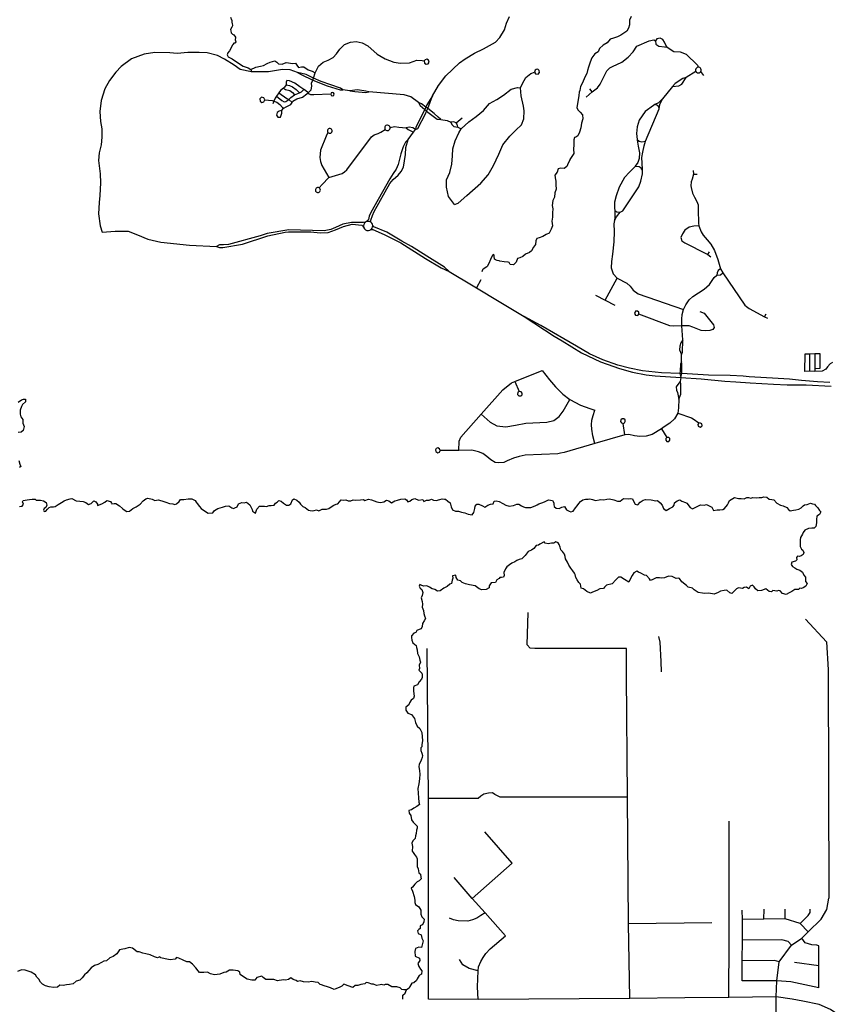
# Model space of a CAD drawing. Header units: millimetres. Extents: x 35 to 72953, y -43 to 70184.
# Tile 133 of 204: x 20194 to 23439, y 54809 to 58754. Entities that reach past the tile are written whole.
import ezdxf

# ---------------------------------------------------------------- set-up
doc = ezdxf.new("R2010")
doc.units = ezdxf.units.MM
doc.layers.add('roads_2', color=2, linetype='Continuous')
doc.layers.add('roads_3', color=3, linetype='Continuous')

msp = doc.modelspace()

# ---------------------------------------------------------------- linework, layer by layer
at = {"layer": 'roads_2'}
for points in [[(21579.52, 57942.39), (21572.06, 57940.65), (21523.33, 57941.05), (21489.19, 57934.76), (21459.3, 57920.88), (21441.13, 57912.77), (21413.99, 57908.06), (21272.47, 57912.08), (21186.09, 57897.31), (21157.42, 57888.47), (21030.8, 57853.34), (21011.16, 57851.15), (20994.42, 57851.25), (20983.32, 57844.97)], [(20983.32, 57844.97), (20994.23, 57840.89), (21008.61, 57840.73), (21087.28, 57855.06), (21188.62, 57887.33), (21258.55, 57902.45), (21270.67, 57903.77), (21360.23, 57903.46), (21397.72, 57899.76), (21430.54, 57901.75), (21459.19, 57911.35), (21491.25, 57924.81), (21526.5, 57934.12), (21564.61, 57930.57), (21568.19, 57927.65), (21572.59, 57922.05)], [(21571.8, 57927.7), (21572.59, 57922.05), (21575.36, 57916.53), (21579.79, 57912.23), (21585.39, 57909.62), (21591.55, 57908.99), (21597.58, 57910.42), (21602.79, 57913.74), (21606.39, 57918.17), (21608.45, 57923.48), (21608.8, 57929.16), (21607.59, 57934.17), (21605.04, 57938.67), (21601.34, 57942.27), (21596.04, 57944.97), (21590.16, 57945.86), (21584.29, 57944.86), (21579.52, 57942.39), (21575.43, 57938.39), (21572.77, 57933.33), (21571.8, 57927.7)], [(21602.79, 57913.74), (21609.06, 57913.03), (21654.76, 57893.59), (21721.51, 57859.46), (21819.91, 57796.75), (21883.74, 57759.23), (21915.95, 57744.96)], [(21915.95, 57744.96), (21896.65, 57761.84), (21826.44, 57806.8), (21785.58, 57831.34), (21764.26, 57844.66), (21726.13, 57867.09), (21664.89, 57902.17), (21613.3, 57923.65), (21608.8, 57929.16)], [(21915.95, 57744.96), (22011.75, 57687.03), (22024.87, 57679.18), (22115.63, 57624.86), (22216.2, 57565.07)], [(23441.62, 57300.4), (23391.44, 57302.93), (23327.23, 57308.62), (23279.82, 57314.14), (23233.8, 57316.67), (23117.61, 57323.48), (23093.42, 57324.94), (23042.19, 57328.19), (22954.96, 57329.7), (22847.82, 57336.15), (22840.43, 57336.44), (22765.83, 57339.44), (22690.27, 57347.35), (22638.76, 57357.29), (22591.71, 57369.96), (22531.29, 57391.08), (22477.25, 57415.41), (22426.25, 57445.45), (22282.16, 57528.72), (22216.2, 57565.07)], [(22216.2, 57565.07), (22336.29, 57485.48), (22367.64, 57466.58), (22446.38, 57419.37), (22496.73, 57394.43), (22522.31, 57382.72), (22548.18, 57373.07), (22598.12, 57356.42), (22649.69, 57342.04), (22704.33, 57331.03), (22740.59, 57327.21), (22843.29, 57319.84), (22926.05, 57315.18), (23020.88, 57305.29), (23064.16, 57302.98), (23122.08, 57299.39), (23215.2, 57294.05), (23270.2, 57290.8), (23314.39, 57290.33), (23346.59, 57290.53), (23446.53, 57285.36)]]:
    msp.add_lwpolyline(points, dxfattribs=at)
at = {"layer": 'roads_3'}
for points in [[(21038.29, 58764.2), (21043.16, 58753), (21044.57, 58751.67), (21044.28, 58742.8), (21045.59, 58740.36), (21047.08, 58729.6), (21046.89, 58728.61), (21043.6, 58724.51), (21038.89, 58714.31), (21040.77, 58709.32), (21041.89, 58701.79), (21047.52, 58695.79), (21052.78, 58693.57), (21058.31, 58683.48), (21058.5, 58681.37), (21058.21, 58673.95), (21057.74, 58673.5), (21060.55, 58665.19), (21058.39, 58661.09), (21056.6, 58660.09), (21051.9, 58659.21), (21049.36, 58655.66), (21048.7, 58653.11), (21048.7, 58652.67), (21045.6, 58651.34), (21045.22, 58649.35), (21044.37, 58648.13), (21041.55, 58641.26), (21035.24, 58628.63), (21028.18, 58621.54), (21025.26, 58613.34), (21029.66, 58605.65), (21045.03, 58597.47), (21067.21, 58582.5), (21089.73, 58567.52), (21109.87, 58561.04), (21120.8, 58554.23), (21123.05, 58545.28)], [(21848.43, 58448.93), (21872.65, 58490.43), (21901.96, 58528.79), (21956.79, 58581.2), (21978.91, 58596.61), (22016.73, 58619.89), (22052.44, 58636.98), (22100.57, 58663.99), (22118.66, 58682.54), (22136.88, 58713.43), (22145.7, 58739.59), (22156.65, 58766.32)], [(22644.35, 58767.05), (22637.85, 58752.09), (22637.84, 58733.8), (22633.88, 58719.62), (22627.29, 58707.43), (22615.35, 58699.57), (22602.94, 58692.15), (22589.41, 58685.18), (22574.18, 58679.76), (22560.08, 58675.23), (22548.32, 58661.27), (22532.53, 58651.31), (22518.23, 58638.24), (22512.11, 58625.05), (22498.95, 58617.31), (22487.66, 58601.46), (22480.79, 58584.29), (22474.29, 58564.12), (22470.42, 58550.71), (22466.47, 58538.19), (22459.6, 58524.11), (22449.52, 58500.62), (22442.27, 58486.66), (22438.78, 58470.59), (22436.71, 58463.94), (22434.82, 58449.53), (22430.76, 58424.37), (22430.28, 58418.72), (22427.16, 58401.1), (22432.79, 58390.78), (22439.74, 58383.68), (22449.6, 58372.03), (22451.37, 58357.29), (22445.25, 58338.89), (22442.88, 58320.27), (22437.32, 58302.54), (22431.39, 58288.03), (22422.55, 58282.93), (22417.57, 58281.83), (22414.56, 58272.3), (22415.1, 58253.01), (22413.02, 58234.94), (22414.42, 58217.65), (22407.55, 58206.35), (22399.27, 58194.16), (22399.17, 58191.39), (22392.49, 58179.2), (22387.4, 58165.35), (22376.68, 58158.04), (22361.37, 58158.61), (22352.81, 58156.51), (22347.91, 58143.55), (22338.51, 58130.59), (22340.1, 58121.83), (22340.38, 58120.83), (22343.18, 58107.19), (22342.42, 58091.78), (22343.91, 58074.71), (22339.48, 58059.64), (22337.87, 58043.35), (22331.18, 58028.94), (22327.5, 58009.88), (22330.21, 57996.24), (22329.82, 57979.95), (22329.81, 57962.1), (22327.07, 57946.25), (22329.4, 57928.4), (22324.22, 57914.88), (22322.53, 57912.33), (22316.69, 57898.48), (22304.28, 57893.06), (22290.84, 57885.2), (22275.42, 57880.23), (22267.24, 57877.35), (22263.1, 57867.71), (22261.68, 57853.3), (22252.83, 57841.78), (22245.12, 57827.71), (22236.93, 57821.73), (22221.89, 57813.76), (22210.61, 57804.8), (22197.92, 57800.26), (22189.55, 57796.94), (22183.71, 57781.87), (22173.18, 57772.24), (22160.4, 57773.03), (22156.46, 57781.01), (22151.76, 57782.68), (22136.25, 57783.58), (22118.68, 57786.81), (22116.15, 57787.48), (22107.6, 57789.26), (22101.02, 57791.59), (22097.26, 57794.37), (22095.02, 57807), (22095.78, 57810.66), (22092.39, 57813.66), (22090.42, 57812.33), (22088.44, 57808.89), (22083.74, 57800.03), (22080.63, 57793.05), (22073.94, 57777.54), (22067.35, 57764.79), (22066.13, 57763.8), (22051.18, 57754.94), (22048.27, 57751.95), (22046.4, 57743.33)], [(21391.61, 58567.81), (21410.4, 58583.2), (21430.22, 58591.69), (21450.04, 58602.2), (21463.37, 58616.46), (21476.71, 58636.16), (21495.85, 58654.84), (21519.77, 58664.33), (21542.65, 58667.04), (21566.9, 58661.23), (21589.08, 58649.66), (21627.3, 58616.31), (21658.7, 58597.25), (21693.87, 58583.96), (21720.84, 58579.52), (21756.7, 58581.53), (21785.74, 58591.35), (21807.25, 58590.31), (21815.68, 58588.39)], [(22464.52, 58443.35), (22488.9, 58464.77), (22509.75, 58480.22), (22520.71, 58496.03), (22547.94, 58548.36), (22559.6, 58561), (22569.49, 58566.96), (22607.29, 58583.8), (22632.73, 58603.12), (22652.16, 58625.24), (22667.37, 58647.36), (22716.46, 58669.81), (22735.54, 58672.6), (22742.6, 58669.43)], [(22788.48, 58643.75), (22783.18, 58651.13), (22778.25, 58664.14), (22771.91, 58674.69), (22761.67, 58679.26), (22747.9, 58676.81), (22742.6, 58669.43)], [(22742.6, 58669.43), (22743.65, 58656.09), (22755.29, 58647.64), (22778.59, 58645.51), (22788.48, 58643.75)], [(21247.86, 58554.95), (21191.74, 58545.38), (21123.05, 58545.28), (21077.77, 58554.15), (21053.88, 58570.99), (21014.48, 58596.22), (20986.79, 58610.48), (20945.75, 58621.09), (20913.63, 58622.09), (20867.74, 58622.61), (20825.72, 58618.33), (20796.26, 58620.76), (20735.89, 58622.75), (20693.14, 58615.57), (20641.44, 58596.41), (20600.84, 58566.16), (20579.08, 58543.35), (20554.42, 58509.98), (20534.82, 58476.59), (20520.77, 58430.7), (20515.4, 58385.76), (20517.78, 58346.58), (20522.82, 58316.3), (20523.03, 58283.12), (20520.34, 58252.36), (20516.21, 58236.27), (20512.58, 58220.89), (20510.37, 58189.41), (20516.35, 58136.76), (20518.25, 58099.99), (20515.29, 58048.8), (20512.37, 58021.88), (20509.42, 57975.73), (20516.61, 57927.66), (20524.8, 57902.17), (20576.49, 57906.92), (20629.13, 57905.91), (20666.32, 57892.41), (20706.87, 57874.58), (20759.02, 57862.51), (20874.45, 57849.9), (20983.32, 57844.97)], [(22788.48, 58643.75), (22815.3, 58625.8), (22841.07, 58625.08), (22865.78, 58615.57), (22910.24, 58572.31), (22912.86, 58563.54)], [(21120.8, 58554.23), (21140.24, 58563.1), (21158.78, 58568.03), (21170.99, 58569.82), (21185.92, 58578.35), (21197.23, 58583.3), (21216.68, 58588.68), (21224.81, 58583.27), (21231.59, 58576.51), (21245.6, 58576.05), (21261.43, 58582.33), (21288.55, 58578.25), (21299.86, 58579.6), (21304.37, 58571.05), (21311.15, 58562.48), (21323.81, 58565.62), (21332.39, 58565.17), (21350.47, 58553), (21365.84, 58548.03), (21377.77, 58541.36)], [(21815.68, 58588.39), (21816.75, 58579.87), (21822.71, 58575.48), (21831.54, 58577.2), (21835.5, 58584.2), (21833.12, 58591.83), (21825.65, 58595.39), (21819.6, 58593.61), (21815.68, 58588.39)], [(21307.35, 58542.83), (21277.7, 58552.36), (21247.86, 58554.95)], [(21368.48, 58512.04), (21371.6, 58520.02), (21377.77, 58541.36), (21391.61, 58567.81)], [(22257.56, 58543.11), (22261.82, 58536.56), (22271.72, 58535.5), (22277.85, 58542.83), (22276.42, 58550.62), (22270.41, 58554.97), (22263.79, 58554.53), (22259.6, 58551.39), (22257.56, 58543.11)], [(22904.44, 58546.24), (22865.36, 58521.89)], [(22924.61, 58556.94), (22922.63, 58559.92), (22919.82, 58562.14), (22916.45, 58563.4), (22912.86, 58563.54), (22909.2, 58562.48), (22906.08, 58560.29), (22903.87, 58557.2), (22902.81, 58553.55), (22903, 58549.76), (22904.44, 58546.24), (22907.04, 58543.32), (22910.49, 58541.43), (22914.38, 58540.83), (22918.24, 58541.57), (22921.61, 58543.56), (22924.13, 58546.58), (22925.4, 58549.91), (22925.56, 58553.49), (22924.61, 58556.94)], [(22936.69, 58530.82), (22924.13, 58546.58)], [(21339.35, 58470.15), (21332.39, 58474.54), (21316.91, 58484.35), (21296.14, 58499.75), (21275.39, 58509.14), (21264.77, 58509.64), (21262.1, 58503.63), (21261.85, 58492.81), (21255.81, 58484.17), (21250.75, 58479.91), (21239.86, 58470.72), (21232.6, 58460.87), (21223.16, 58447.19), (21217.6, 58439.02)], [(21244.58, 58389.63), (21250.4, 58397.78), (21264.4, 58405.93), (21280.81, 58413.73), (21286.31, 58422.47), (21289.36, 58427.31), (21304.39, 58436.47), (21327.96, 58443.59), (21344.37, 58456.15), (21349.5, 58460.56), (21361.8, 58473.46), (21364.89, 58487.41), (21363.88, 58498.96), (21368.48, 58512.04)], [(21489.1, 58473.3), (21479.54, 58479.97), (21402.28, 58505.88), (21371.6, 58520.02), (21341.94, 58533.7), (21307.35, 58542.83)], [(21307.35, 58542.83), (21322.14, 58533.72), (21368.48, 58512.04), (21426.42, 58489.15), (21478.81, 58472.52), (21489.1, 58473.3)], [(21936.4, 58013.05), (21950.74, 58018.48), (21985.95, 58049.03), (22042.69, 58098.28), (22071.75, 58132.92), (22093.64, 58169.61), (22114.52, 58215.47), (22130.26, 58252.17), (22158.64, 58287.5), (22182.91, 58311.26), (22205.13, 58332.66), (22214.37, 58357.13), (22216.45, 58388.05), (22213.39, 58407.43), (22204.55, 58448.22), (22201.15, 58480.52), (22209.71, 58498.52), (22223.05, 58521.97), (22242.53, 58538.27), (22257.56, 58543.11)], [(22865.36, 58521.89), (22852.37, 58518.84), (22821.61, 58498.47), (22810.67, 58485.57)], [(22810.67, 58485.57), (22835.95, 58488.6), (22848.25, 58496.08), (22865.36, 58521.89)], [(21223.16, 58447.19), (21245.13, 58429.62), (21254.54, 58425.05), (21261.06, 58425.52), (21272.42, 58434.41), (21280.15, 58441.85), (21294.9, 58453.36), (21314.95, 58460.56), (21323.64, 58464.88), (21332.39, 58474.54)], [(21250.75, 58479.91), (21259.42, 58474.55), (21276.07, 58470.21), (21286.94, 58461.55), (21294.9, 58453.36)], [(21261.85, 58492.81), (21275.13, 58490.4), (21287.68, 58484.62), (21301.44, 58474.03), (21314.95, 58460.56)], [(21373.38, 58453.06), (21360.58, 58453.07), (21352.86, 58456.2), (21349.5, 58460.56), (21339.35, 58470.15)], [(21517.65, 58469.46), (21489.1, 58473.3)], [(21593.99, 58464.29), (21581.44, 58468.1), (21548.12, 58472.94), (21517.65, 58469.46)], [(21517.65, 58469.46), (21537.49, 58465.49), (21580.71, 58461.62), (21593.99, 58464.29)], [(21936.4, 58013.05), (21913.21, 58046.04), (21904.01, 58082.76), (21904.73, 58111.65), (21918.42, 58141.89), (21925.95, 58174.52), (21928.03, 58207.82), (21930.11, 58237.05), (21939.02, 58267.97), (21954.42, 58299.92), (21962.97, 58316.23), (21994.75, 58344.74), (22023.12, 58366.48), (22052.52, 58390.24), (22076.79, 58418.09), (22105.83, 58433.7), (22133.17, 58451.35), (22164.27, 58475.45), (22189.2, 58481.55), (22201.15, 58480.52)], [(22488.9, 58464.77), (22479.73, 58476.38)], [(22810.67, 58485.57), (22770.34, 58436.99)], [(21176.74, 58432.22), (21172.87, 58440.97), (21163.54, 58442.95), (21156.33, 58436.33), (21157.16, 58427.57), (21165.05, 58422.44), (21172.61, 58424.52), (21176.74, 58432.22)], [(21176.74, 58432.22), (21205.69, 58429.77)], [(21205.69, 58429.77), (21212.17, 58428.07), (21224.47, 58423.29), (21236.75, 58414.11), (21247.33, 58402.2), (21250.4, 58397.78)], [(21217.6, 58439.02), (21212.17, 58428.07), (21209.13, 58416.92)], [(21232.6, 58460.87), (21264.7, 58438.02), (21272.42, 58434.41)], [(21272.42, 58434.41), (21286.31, 58422.47)], [(21440.76, 58455.64), (21373.38, 58453.06)], [(21440.76, 58455.64), (21442.99, 58450.41), (21448.77, 58448.64), (21453.51, 58451.64), (21454.5, 58457.11), (21451.32, 58461.43), (21446.05, 58462.22), (21443, 58460.59), (21440.76, 58455.64)], [(21791.96, 58422.42), (21761.13, 58445.34), (21734.92, 58453.39), (21593.99, 58464.29)], [(21848.43, 58448.93), (21825.66, 58412.87), (21821.83, 58403.07), (21817.57, 58394.69), (21781.69, 58323.86), (21779.73, 58313.44)], [(21779.73, 58313.44), (21789.17, 58318.06), (21819.82, 58376.69), (21824.9, 58387.8), (21829.47, 58397.75), (21848.43, 58448.93)], [(22770.34, 58436.99), (22754.27, 58421.03), (22740.11, 58413.64), (22734.11, 58410.51), (22700.62, 58386.4), (22677.37, 58350.74), (22668.47, 58324.91), (22666.74, 58298.06), (22668.54, 58273.51), (22668.76, 58270.52), (22673.53, 58247.06), (22678.63, 58220.55), (22676.22, 58197.77), (22671.42, 58181.46), (22661.51, 58166.86), (22659.15, 58164.52), (22637.92, 58143.42), (22618.43, 58121), (22597.23, 58082.96), (22584.9, 58047.95), (22578.04, 58022.8), (22577.69, 57999.01), (22579.39, 57989.49), (22579.36, 57960.93), (22578.33, 57949.72)], [(22578.33, 57949.72), (22586.2, 57963.31), (22600.55, 57982.33), (22611.49, 57988.44), (22675.44, 58084.24), (22683.65, 58106.34), (22690.51, 58135.9), (22690.27, 58150.43), (22690.19, 58155.27), (22688.18, 58201.84), (22691.27, 58222.58), (22696.41, 58248.06), (22702.57, 58267.1), (22756.64, 58396.22), (22758.63, 58404.71), (22759.05, 58414.56), (22770.34, 58436.99)], [(21244.58, 58389.63), (21233.99, 58387.26), (21226.47, 58381.83), (21223.39, 58370.95), (21228.17, 58362.8), (21239.09, 58363.46), (21241.83, 58370.93), (21244.91, 58379.43), (21244.58, 58389.63)], [(21881.71, 58353.35), (21871.48, 58363.89), (21855.11, 58378.18), (21829.47, 58397.75), (21821.83, 58403.07), (21804.6, 58416.98), (21791.96, 58422.42)], [(21791.96, 58422.42), (21799.12, 58409.5), (21817.57, 58394.69), (21824.9, 58387.8), (21866.69, 58355.4), (21881.71, 58353.35)], [(22756.64, 58396.22), (22756.09, 58405.22), (22751.5, 58410.44), (22740.11, 58413.64)], [(21881.71, 58353.35), (21907.33, 58349.92), (21921.55, 58343.73)], [(21943.95, 58340), (21967.79, 58361.08)], [(21394.43, 58079.72), (21406.12, 58093.78), (21433.14, 58121.62), (21486.09, 58138.23), (21495.66, 58144), (21504.88, 58152.15), (21603.71, 58283.93), (21614.64, 58292.08), (21630.71, 58298.52), (21641.98, 58303.27), (21659.02, 58313.96)], [(21434.54, 58317.75), (21431.56, 58316.43), (21429.19, 58314.22), (21427.68, 58311.35), (21427.22, 58308.14), (21427.84, 58304.96), (21429.48, 58302.17), (21431.86, 58300.14), (21434.75, 58298.96), (21437.88, 58298.77), (21440.91, 58299.57), (21443.51, 58301.29), (21445.44, 58303.75), (21446.48, 58306.68), (21446.52, 58309.8), (21445.56, 58312.77), (21443.62, 58315.37), (21440.93, 58317.18), (21437.78, 58318), (21434.54, 58317.75)], [(21668.48, 58309.6), (21671.98, 58310.44), (21675.01, 58312.4), (21677.23, 58315.24), (21678.38, 58318.64), (21678.35, 58322.23), (21677.16, 58325.52), (21674.98, 58328.26), (21672.03, 58330.16), (21668.63, 58331.02), (21665.12, 58330.74), (21661.9, 58329.36), (21659.28, 58327.02), (21657.57, 58323.97), (21656.93, 58320.53), (21657.42, 58317.07), (21659.02, 58313.96), (21661.61, 58311.46), (21664.89, 58309.95), (21668.48, 58309.6)], [(21678.35, 58322.23), (21696.31, 58325.99), (21713.38, 58322.92), (21743.09, 58320.17)], [(21779.73, 58313.44), (21769.38, 58320.83), (21754.71, 58323.9), (21743.09, 58320.17)], [(21743.09, 58320.17), (21750.94, 58313.7), (21772.88, 58303.75)], [(21750.43, 58273.71), (21772.88, 58303.75), (21779.73, 58313.44)], [(21921.55, 58343.73), (21925.74, 58333.35), (21934.14, 58326.54), (21941.92, 58324.48), (21950.31, 58323.42), (21947.92, 58334.61), (21943.95, 58340), (21936.64, 58343.25), (21931.22, 58344.15), (21921.55, 58343.73)], [(21950.31, 58323.42), (21962.97, 58316.23)], [(21429.48, 58302.17), (21421.68, 58287.84), (21399.08, 58230.76), (21398.04, 58216.83), (21396.32, 58201.53), (21399.73, 58186.23), (21405.17, 58170.26), (21433.14, 58121.62)], [(21750.43, 58273.71), (21739.96, 58263.73), (21730.39, 58243.86), (21721.82, 58217.01), (21710.85, 58173.51), (21702.64, 58154.67), (21691.35, 58137.34), (21676.99, 58116.45), (21601.22, 57981.91), (21595.05, 57966.63), (21592.14, 57952.69), (21584.29, 57944.86)], [(21601.34, 57942.27), (21601.13, 57950.37), (21607.52, 57968.83), (21615.16, 57984.91), (21677.67, 58098.14), (21690.22, 58113.25), (21710.47, 58131.04), (21722.27, 58145.98), (21732.38, 58163.5), (21740.87, 58213.65), (21741.85, 58241.22), (21750.43, 58273.71)], [(22668.54, 58273.51), (22676.76, 58266.52), (22687.38, 58263.87), (22702.57, 58267.1)], [(22690.27, 58150.43), (22685.36, 58158.36), (22677.15, 58163.89), (22664.11, 58165.11), (22659.15, 58164.52)], [(22893.43, 58150.16), (22894.92, 58134.75), (22889.11, 58115.52), (22885.4, 58104.27), (22884.33, 58088.11), (22885.02, 58081.61), (22890.31, 58059.11), (22898.59, 58043.11), (22908.46, 58026.05), (22912.85, 58011.87), (22913.59, 57992.24), (22914.79, 57939.05), (22916.53, 57927.62), (22925.25, 57904.26), (22933.23, 57890.09), (22949.2, 57872.18), (22964.16, 57854.78), (22979.12, 57828.42), (22991.83, 57793.12), (23003.31, 57756.28), (23012.87, 57739.17), (23100.81, 57610.13), (23106.8, 57604.16), (23117.52, 57596.21), (23179.47, 57563.95), (23190.67, 57558.12)], [(22894.92, 58134.75), (22909.21, 58135.13)], [(21396.77, 58065.19), (21398.4, 58068.07), (21398.98, 58071.32), (21398.45, 58074.59), (21396.88, 58077.49), (21394.43, 58079.72), (21391.46, 58081), (21388.23, 58081.27), (21385.09, 58080.5), (21382.36, 58078.76), (21380.35, 58076.24), (21379.24, 58073.21), (21379.18, 58069.99), (21380.15, 58066.92), (21382.06, 58064.33), (21384.71, 58062.47), (21387.91, 58061.56), (21391.21, 58061.73), (21394.29, 58063), (21396.77, 58065.19)], [(22579.39, 57989.49), (22587.4, 57984.42), (22600.55, 57982.33)], [(22578.33, 57949.72), (22575.92, 57935.45), (22576.24, 57905.53), (22575.86, 57863.72), (22570.36, 57814.79), (22565.89, 57784.87), (22565.19, 57759.38), (22573.03, 57735.91), (22589.32, 57718.06), (22626.96, 57698.82), (22640.95, 57686.57), (22652.21, 57669.57), (22673.04, 57655.95), (22854.01, 57592.33)], [(22916.53, 57927.62), (22896.55, 57926.9), (22877.57, 57921.95), (22859.33, 57910.02), (22850.09, 57895.62), (22843.58, 57881.71), (22848.07, 57868.04), (22859.29, 57860.33), (22947.41, 57816.27), (22951.5, 57813.43), (22964.62, 57804.33)], [(22951.5, 57813.43), (22959.15, 57824.21)], [(23003.31, 57756.28), (22994.06, 57749.05), (22988.93, 57739.35), (22988.75, 57730.81)], [(22540.91, 57629.46), (22589.32, 57718.06)], [(22851.6, 57470.67), (22848.51, 57527.23), (22848.2, 57554.19), (22849.7, 57573.25), (22854.01, 57592.33), (22863.61, 57611.22), (22876.68, 57630.78), (22891.72, 57644.9), (22937.67, 57673.96), (22958.49, 57692.36), (22977.02, 57721.28), (22988.75, 57730.81)], [(22988.75, 57730.81), (23002.3, 57730.96), (23012.87, 57739.17)], [(22042.04, 57712.07), (22024.87, 57679.18)], [(22501.38, 57649.75), (22540.91, 57629.46), (22579.65, 57609.57)], [(22676.09, 57573.96), (22675.93, 57581.68), (22670.39, 57586.55), (22662.12, 57585.41), (22658.01, 57576.87), (22662.19, 57569.83), (22671.55, 57569.21), (22676.09, 57573.96)], [(22920.68, 57584.74), (22937.73, 57578.22), (22975.31, 57531.68), (22977.17, 57520.99), (22972.02, 57513.09), (22960.33, 57508.22), (22943.98, 57507.3), (22925.76, 57508.25), (22892.6, 57521.52), (22876.72, 57527.12), (22848.51, 57527.23), (22816.44, 57525.77), (22800.33, 57527.65), (22676.09, 57573.96)], [(23179.47, 57563.95), (23186.18, 57575.77)], [(22851.6, 57470.67), (22843.5, 57459.17), (22839.85, 57445.36), (22838.52, 57430.9), (22847.1, 57412.8)], [(22847.1, 57412.8), (22849.92, 57420.37), (22851.6, 57470.67)], [(22846.75, 57382.56), (22847.1, 57412.8)], [(23451.65, 57380.48), (23441.83, 57374.58), (23431.24, 57362.77), (23424.52, 57353.52), (23410.32, 57345.83), (23381.4, 57344.56), (23361.26, 57345.09), (23340.87, 57344.85), (23341.69, 57415.25), (23360.79, 57415.61), (23381.2, 57415.99), (23381.37, 57355.6), (23381.4, 57344.56)], [(23361.26, 57345.09), (23360.79, 57415.61)], [(23381.2, 57415.99), (23400.81, 57415.98), (23401.55, 57356.11), (23381.37, 57355.6)], [(22846.75, 57382.56), (22842.77, 57373.02), (22840.93, 57346.39), (22840.43, 57336.44), (22843.29, 57319.84)], [(22843.29, 57319.84), (22847.82, 57336.15), (22848.05, 57373.51), (22846.75, 57382.56)], [(21953.66, 57028.25), (21954.74, 57065.82), (21962.24, 57081.22), (22043.46, 57173.06), (22130.58, 57271.28), (22164.76, 57298.88), (22178.11, 57304.71), (22288.66, 57348.71)], [(22288.66, 57348.71), (22317.46, 57310.96), (22340.92, 57282.25), (22370.27, 57253.54), (22399.07, 57232.25), (22441.23, 57209.9), (22478.59, 57196.06), (22498.99, 57189.31)], [(22178.11, 57304.71), (22195.6, 57264.31)], [(22841.03, 57303.73), (22832.26, 57292.11), (22824.95, 57282.3), (22826.76, 57269.95), (22830.77, 57260.49), (22833.32, 57247.06), (22835.5, 57233.24)], [(22835.5, 57233.24), (22844.05, 57252.98), (22843.69, 57272.13), (22843.7, 57295.43), (22841.03, 57303.73)], [(22843.29, 57319.84), (22841.03, 57303.73)], [(22195.6, 57264.31), (22190.95, 57261.02), (22189.22, 57252.68), (22194.9, 57246.14), (22204.01, 57246.98), (22207.46, 57250.89), (22207.94, 57258.09), (22204.22, 57263.07), (22195.6, 57264.31)], [(20187.83, 57221.92), (20200.62, 57230.33), (20209.63, 57233.81), (20217.06, 57233.51), (20216.97, 57222.56), (20205.39, 57211.71), (20200.87, 57203.84), (20196.06, 57189.1), (20195.48, 57173.14), (20197.82, 57162.05), (20206.74, 57151.62), (20206.91, 57136.77), (20211.5, 57123.68), (20207.35, 57108.5), (20199.92, 57100.64), (20188.36, 57100.1)], [(22835.5, 57233.24), (22834, 57198.36), (22831.43, 57176.92), (22818.64, 57154.4), (22799.63, 57136.98), (22776.99, 57122.82), (22766.02, 57115.2), (22729.13, 57091.24), (22704.29, 57084.72), (22679.83, 57084.39), (22657.56, 57086.58), (22635.65, 57092.05), (22619.22, 57090.98), (22499.43, 57056.19), (22375.62, 57019.95), (22362.11, 57016.69), (22351.52, 57014.9), (22219.82, 57008.55), (22195.66, 57003.3), (22173, 56997.69), (22148.08, 56986.06), (22134.11, 56979.31), (22114.1, 56977.83), (22100.12, 56980.1), (22082.77, 56989.88), (22066.93, 57003.79), (22050.7, 57015.46), (22033.35, 57022.99), (22006.55, 57028.64), (21953.66, 57028.25), (21879.51, 57027.68)], [(22043.46, 57173.06), (22079.2, 57141.68), (22105.89, 57126.78), (22142.72, 57121.97), (22181.16, 57129.91), (22222.81, 57137.31), (22306.64, 57140.95), (22334.41, 57147.83), (22356.31, 57163.75), (22371.81, 57185.52), (22399.07, 57232.25)], [(22499.43, 57056.19), (22490.97, 57086.56), (22486.66, 57112.87), (22485.16, 57129.97), (22487.07, 57149.32), (22492.55, 57167.53), (22498.99, 57189.31)], [(22831.43, 57176.92), (22887.2, 57158.89), (22897.61, 57151.97), (22912.28, 57141.87), (22915.48, 57138.15)], [(22613.38, 57136.27), (22618.52, 57138.8), (22621.34, 57144.36), (22620.19, 57150.16), (22614.83, 57154.51), (22608.26, 57154.19), (22603.92, 57150.45), (22602.62, 57144.24), (22605.71, 57138.53), (22613.38, 57136.27)], [(22619.22, 57090.98), (22613.38, 57136.27)], [(22915.48, 57138.15), (22912.27, 57132.57), (22912.8, 57125.13), (22920.81, 57121.67), (22927.75, 57124.59), (22929.62, 57128.57), (22928.29, 57134.41), (22922.95, 57137.87), (22915.48, 57138.15)], [(22766.02, 57115.2), (22787.81, 57079.83)], [(22787.81, 57079.83), (22783.51, 57075.59), (22783.11, 57068.76), (22788.22, 57063.37), (22796.18, 57063.91), (22800.38, 57069.36), (22799.67, 57075.85), (22795.46, 57079.85), (22787.81, 57079.83)], [(21879.51, 57027.68), (21876.95, 57035.02), (21870.3, 57038.07), (21863.76, 57035.87), (21860.58, 57030.92), (21861.61, 57023.6), (21869.48, 57018.89), (21876.27, 57021.28), (21879.51, 57027.68)], [(20190.87, 56987.47), (20194.89, 56972.39), (20198.08, 56964.3), (20192.72, 56959.65)], [(20192.64, 56804.01), (20204.01, 56804.66), (20209.29, 56812.31), (20205.82, 56821.62), (20207.42, 56827.72), (20223.88, 56830.45), (20232.8, 56831.95), (20243.44, 56833.11), (20256.49, 56832.66), (20260.34, 56828.31), (20276.83, 56829.22), (20288.72, 56825.63), (20299.8, 56818.75), (20302.33, 56809.21), (20298.56, 56799.35), (20291.41, 56795.15), (20288.77, 56788.39), (20291.97, 56783.66), (20299.3, 56785.33), (20305.12, 56792.41), (20312.09, 56799.67), (20319.14, 56802.66), (20329.95, 56801.76), (20335.78, 56803.64), (20347.91, 56812.05), (20361.74, 56819.68), (20372.46, 56825.88), (20381.39, 56830.41), (20396.06, 56834.39), (20403.48, 56835.49), (20420.39, 56825.94), (20434.39, 56824.48), (20447.74, 56822.81), (20458.35, 56818.91), (20469.34, 56811.37), (20479.87, 56814.79), (20491.44, 56826.42), (20498.49, 56822.42), (20505.52, 56812.66), (20506.27, 56808), (20522.82, 56814.52), (20534.95, 56820.5), (20542.95, 56827.03), (20557.7, 56823.25), (20561.36, 56817.37), (20563.04, 56814.59), (20572.73, 56815.91), (20578.83, 56815.13), (20594.05, 56805.58), (20605.79, 56794.71), (20612.64, 56790.04), (20623.54, 56782.72), (20633.78, 56784.59), (20647.7, 56795.44), (20660.68, 56801.41), (20676.76, 56812.37), (20688.62, 56825.55), (20699.91, 56834.29), (20707.24, 56837.06), (20725.47, 56832.27), (20735.42, 56827.5), (20749.34, 56830.25), (20763.71, 56825.69), (20779.12, 56820.91), (20794.81, 56814.91), (20807.68, 56813.57), (20815.11, 56811.9), (20822.44, 56813.55), (20833.54, 56823.74), (20838.81, 56831.16), (20852.44, 56831.48), (20869.26, 56833.57), (20883.74, 56833.89), (20896.89, 56826.78), (20901.58, 56821.23), (20905.9, 56815.35), (20914.63, 56803.81), (20920.73, 56795.16), (20935.19, 56786.17), (20948.91, 56776.95), (20968.46, 56777.38), (20974.76, 56786.9), (20987.93, 56794.98), (21006.26, 56801.17), (21018.76, 56805.04), (21032.58, 56806.36), (21043.76, 56798.59), (21050.8, 56796.03), (21056.45, 56798.24), (21065.19, 56802.67), (21071.22, 56813.97), (21084.19, 56819.5), (21093.49, 56817.94), (21102.43, 56820.59), (21116.7, 56809.49), (21126.17, 56791.08), (21126.45, 56784.54), (21138.66, 56777.1), (21144.5, 56792.61), (21155.32, 56804.79), (21168.67, 56804.56), (21175.34, 56804.77), (21182.67, 56803.88), (21193.58, 56807.53), (21201.38, 56807.19), (21213.41, 56808.28), (21219.15, 56816.15), (21226.02, 56821.24), (21232.41, 56827.89), (21241.53, 56824.55), (21250.92, 56816.67), (21263.97, 56809.34), (21272.15, 56809.11), (21280.33, 56814.32), (21287.68, 56829.61), (21292.29, 56834.48), (21304.87, 56828.81), (21314.08, 56821.05), (21319.9, 56812.95), (21328.44, 56803.07), (21338.4, 56799.52), (21350.89, 56788.64), (21357.56, 56786.97), (21367.9, 56786.63), (21374.48, 56786.85), (21384.16, 56789.94), (21393.27, 56786.16), (21406.25, 56792.14), (21414.33, 56792.24), (21423.07, 56792.78), (21433.6, 56795.77), (21442.44, 56802.63), (21452.79, 56808.5), (21462.47, 56812.15), (21468.68, 56814.25), (21475.73, 56821.78), (21482.41, 56829.53), (21490.78, 56829.41), (21501.59, 56830.62), (21510.6, 56826.73), (21521.32, 56826.28), (21529.97, 56830.37), (21539.65, 56828.48), (21560.51, 56829.57), (21571.32, 56831.33), (21577.52, 56827.78), (21592, 56832.64), (21603.37, 56830.19), (21614.64, 56826.19), (21625.54, 56822.63), (21631.65, 56820.97), (21639.54, 56818.85), (21653.46, 56822.16), (21664.27, 56829.03), (21672.91, 56826.25), (21683.9, 56817.48), (21697.07, 56825.78), (21708.35, 56828.54), (21721.04, 56832.19), (21738.24, 56833.95), (21744.25, 56830.5), (21750.17, 56822.74), (21758.16, 56825.06), (21765.68, 56831.93), (21777.41, 56835.19), (21792.52, 56828.17), (21809.19, 56831.33), (21813.23, 56823.57), (21824.04, 56828.55), (21835.1, 56829.08), (21844.4, 56833.37), (21852.23, 56828.33), (21863.49, 56827.07), (21877.84, 56831.59), (21886.81, 56833.83), (21896.88, 56832.58), (21900.55, 56832.25), (21909.94, 56825.25), (21918.67, 56817.82), (21923.36, 56802.52), (21929.27, 56789.54), (21940.45, 56785.32), (21953.04, 56784.09), (21965.26, 56780.86), (21977.66, 56778.3), (21991.28, 56772.31), (22006.88, 56770.19), (22014.13, 56779.93), (22018, 56795.56), (22019.32, 56804.43), (22026.19, 56812.62), (22033.61, 56812.62), (22048.83, 56806.4), (22058.13, 56800.84), (22070.92, 56809.26), (22081.64, 56813.35), (22091.6, 56814.01), (22096.03, 56824.09), (22104.3, 56826.08), (22115.39, 56822.96), (22130.14, 56815.3), (22143.01, 56808.42), (22155.5, 56804.97), (22173.74, 56807.39), (22187.18, 56812.15), (22194.98, 56812.36), (22205.41, 56806.37), (22213.58, 56801.71), (22221.47, 56799.26), (22232.94, 56799.8), (22243, 56799.68), (22260.01, 56806.32), (22268.66, 56809.64), (22274.21, 56814.73), (22286.53, 56818.27), (22298, 56821.81), (22313.42, 56830.11), (22329.49, 56827.65), (22334.27, 56817.78), (22334.55, 56811.8), (22336.14, 56803.82), (22344.69, 56796.94), (22355.96, 56794.71), (22366.78, 56801.13), (22378.24, 56803.56), (22385.47, 56790.14), (22396.93, 56784.81), (22403.32, 56781.7), (22412.34, 56785.35), (22421.1, 56797.98), (22428.53, 56805.84), (22434.64, 56815.81), (22441.79, 56823.46), (22450.45, 56830.32), (22461.26, 56832.75), (22471.88, 56833.19), (22479.21, 56834.07), (22489.54, 56830.84), (22502.23, 56826.84), (22516.33, 56829.6), (22523.28, 56831.15), (22535.31, 56829.93), (22546.94, 56832.35), (22557.99, 56833.91), (22575.54, 56830.33), (22589.54, 56824.44), (22601.1, 56825.32), (22614.69, 56835.75), (22634.35, 56833.47), (22643.9, 56835.35), (22649.6, 56834.03), (22654.95, 56821.84), (22660.77, 56813.07), (22671.1, 56810.18), (22680.79, 56820.71), (22692.36, 56828.57), (22702.04, 56830.89), (22725.54, 56829.87), (22731.93, 56829.09), (22741.7, 56826.31), (22750.53, 56826.86), (22760.58, 56818.2), (22768.94, 56808.11), (22774.76, 56795.91), (22785.37, 56787.36), (22799.1, 56795.56), (22811.32, 56802.31), (22816.5, 56808.07), (22818.95, 56817.93), (22829.48, 56826.46), (22839.82, 56830.33), (22847.62, 56824.12), (22862.37, 56819.45), (22868.1, 56817.23), (22881.43, 56799.81), (22890.92, 56794.48), (22912.64, 56804.44), (22922.79, 56809.53), (22936.89, 56809.19), (22946.48, 56811.95), (22962.17, 56803.74), (22968.56, 56800.85), (22974.65, 56787.1), (22989.41, 56789.42), (23000.31, 56790.18), (23011.88, 56791.95), (23018.74, 56795.05), (23030.87, 56810), (23034.55, 56818.42), (23038.88, 56827.62), (23058.43, 56839.47), (23074.88, 56834.91), (23085.59, 56834.9), (23097.34, 56833.67), (23108.24, 56839.47), (23115.4, 56839.9), (23124.03, 56836.42), (23132.5, 56839.6), (23147.61, 56837.62), (23158.25, 56838.83), (23168.58, 56839.49), (23176.48, 56842.37), (23188.89, 56840.36), (23198.09, 56832.82), (23208.71, 56831.7), (23217.07, 56829.48), (23228.62, 56816.39), (23243.65, 56808.62), (23254.65, 56806.17), (23268.36, 56799.51), (23275.5, 56791.85), (23282.45, 56786.64), (23295.7, 56788.29), (23304.73, 56790.06), (23317.51, 56793.37), (23326.35, 56798.24), (23334.44, 56805.55), (23339.24, 56810.43), (23350.89, 56811.53), (23363.58, 56817.06), (23371.57, 56814.17), (23380.22, 56812.95), (23383.97, 56807.51), (23392.99, 56797.75), (23399.84, 56787.99), (23405.57, 56782.11), (23399.17, 56771.14), (23388.92, 56764.94), (23387.59, 56751.53), (23387.77, 56737.67), (23384.75, 56723.71), (23378.54, 56716.06), (23369.33, 56716.74), (23355.33, 56715.08), (23340.76, 56709.11), (23334.64, 56699.25), (23331.53, 56692.38), (23323.91, 56678.53), (23322.21, 56669.55), (23321.73, 56657.13), (23321.91, 56642.5), (23327.35, 56632.85), (23333.46, 56628.97), (23336.93, 56618.99), (23334.01, 56610.79), (23326.18, 56606.09), (23319.12, 56603.62), (23311.69, 56604.24), (23307.12, 56598.87), (23308.24, 56589.86), (23303, 56583.72), (23288.74, 56580.88), (23286.22, 56570.66), (23290.81, 56562.49), (23300.72, 56557.13), (23309.06, 56552.28), (23321.08, 56548.28), (23332.08, 56540.95), (23337.14, 56527.98), (23343.24, 56520.66), (23343.61, 56513.12), (23343.32, 56502.49), (23349.62, 56494.72), (23345.1, 56484.3), (23333.91, 56478.1), (23327.89, 56474.23), (23321.03, 56476.67), (23315.86, 56471.35), (23301.29, 56470.26), (23288.88, 56463.28), (23278.34, 56457.41), (23265.56, 56450.33), (23251.46, 56454.89), (23241.41, 56465.53), (23234.84, 56466.65), (23228.26, 56464.66), (23212.09, 56467), (23207.01, 56461.24), (23197.8, 56463.13), (23184.65, 56473.89), (23167.82, 56467.14), (23152.97, 56466.05), (23143.39, 56473.26), (23138.04, 56481.25), (23131.47, 56488.68), (23121.78, 56484.03), (23115.85, 56473.84), (23107.31, 56480.38), (23097.72, 56479.39), (23091.23, 56474.3), (23075.54, 56476.97), (23066.89, 56472.88), (23054.09, 56460.03), (23048.64, 56454.27), (23039.99, 56457.38), (23028.72, 56468.69), (23017.44, 56467.15), (23002.31, 56464.61), (22993.66, 56458.41), (22978.14, 56451.66), (22956.16, 56456.45), (22936.89, 56454.36), (22930.22, 56456.8), (22912.83, 56459.14), (22897.14, 56469.02), (22890.1, 56475.79), (22873.56, 56480.79), (22866.23, 56486.78), (22848.39, 56501.98), (22838.62, 56514.74), (22832.7, 56516.52), (22825.56, 56514.64), (22808.93, 56522.86), (22793.8, 56524.42), (22778.01, 56517.56), (22764.66, 56516.24), (22758.36, 56517.58), (22744.83, 56517.14), (22731.48, 56510.84), (22722.73, 56507.19), (22718.7, 56513.29), (22706.02, 56526.6), (22698.13, 56528.82), (22683.28, 56536.59), (22674.64, 56539.7), (22667.78, 56544.81), (22654.99, 56538.28), (22648.31, 56527.31), (22641.91, 56515.34), (22635.7, 56500.61), (22617.94, 56511.37), (22603, 56520.03), (22594.17, 56519.71), (22583.16, 56509.3), (22568.11, 56493.79), (22546.21, 56488.6), (22537.27, 56480.63), (22533.7, 56474.98), (22519.32, 56473.32), (22507.09, 56466.24), (22489.98, 56460.38), (22482.18, 56455.62), (22467.62, 56463.39), (22454, 56473.38), (22443.94, 56476.6), (22441.89, 56492.79), (22435.13, 56499.11), (22428.56, 56510.2), (22423.3, 56519.41), (22420.49, 56530.94), (22417.68, 56536.37), (22410.82, 56545.03), (22402.75, 56556.23), (22395.52, 56568.87), (22389.8, 56580.07), (22382.2, 56593.6), (22379.76, 56603.58), (22377.23, 56613.01), (22369.07, 56622.55), (22362.68, 56630.31), (22360.72, 56640.18), (22355.56, 56651.71), (22352.37, 56657.15), (22342.97, 56661.81), (22334.51, 56656.61), (22326.14, 56656.84), (22312.51, 56653.41), (22300.11, 56656.3), (22296.45, 56661.3), (22279.15, 56652.89), (22272.75, 56648.46), (22263.92, 56647.02), (22254.23, 56635.17), (22244.91, 56627.97), (22231.56, 56623.22), (22219.71, 56607.16), (22214.82, 56602.28), (22206.82, 56594.31), (22195.82, 56591.22), (22187.08, 56586.68), (22178.61, 56581.36), (22165.92, 56576.94), (22156.52, 56569.08), (22146.55, 56561.33), (22141.28, 56553.24), (22134.31, 56539.5), (22135.14, 56526.75), (22133.54, 56520.77), (22125.74, 56518.78), (22118.41, 56518.79), (22115.96, 56515.57), (22107.03, 56509.93), (22100.72, 56498.96), (22083.8, 56497.76), (22075.99, 56485.68), (22076.08, 56477.48), (22063.95, 56470.84), (22046.65, 56469.63), (22035.85, 56473.74), (22019.79, 56485.51), (21996.39, 56488.97), (21981.26, 56494.19), (21966.79, 56499.3), (21960.54, 56505.55), (21949.77, 56508.48), (21942.8, 56518.96), (21941.86, 56527.91), (21928.8, 56526.07), (21929.4, 56516.07), (21927.6, 56507.98), (21924.49, 56494.8), (21918.47, 56492.14), (21907.28, 56483.06), (21893.74, 56475.98), (21879.07, 56465.02), (21868.16, 56463.59), (21857.83, 56470.58), (21847.12, 56474.03), (21836.22, 56480.8), (21825.98, 56484.91), (21813.95, 56483.7), (21805.21, 56486.48), (21798.39, 56490.33), (21794.88, 56484.15), (21799.57, 56476.75), (21805.76, 56471.29), (21810.17, 56459.32), (21807.34, 56446.35), (21803.48, 56437.37), (21806.56, 56422.63), (21808.62, 56412.65), (21806.73, 56399.68), (21812.36, 56387.26), (21814.04, 56375.07), (21816, 56365.09), (21820.41, 56354.89), (21815.14, 56344.8), (21808.93, 56334.5), (21807.7, 56322.75), (21803.46, 56313.33), (21795.18, 56310.68), (21785.97, 56307.03), (21781.36, 56298.72), (21773.74, 56295.85), (21764.43, 56285.43), (21764.89, 56278.89), (21765.82, 56268.36), (21769.66, 56257.49), (21783.66, 56246.73), (21784.4, 56237.97), (21787.21, 56228.99), (21787.76, 56214.58), (21790.67, 56208.7), (21795.08, 56201.27), (21798.27, 56187.19), (21799.76, 56179.98), (21795.05, 56167.57), (21796.45, 56154.16), (21794.38, 56148.17), (21805.93, 56135.64), (21807.61, 56129.21), (21806.47, 56118.12), (21804.02, 56111.36), (21794.99, 56100.51), (21788.31, 56088.21), (21773.26, 56083.57), (21771.85, 56076.58), (21772.78, 56063.84), (21775.67, 56043.66), (21772.47, 56034.24), (21762.59, 56027.26), (21756.94, 56017.18), (21754.02, 56008.65), (21741.6, 55999.24), (21741.22, 55987.6), (21749.57, 55974.96), (21763.76, 55969.51), (21776.15, 55953.98), (21780.74, 55938.01), (21786.84, 55923.04), (21797.92, 55913.83), (21805.52, 55897.75), (21807.67, 55880.57), (21808.12, 55865.71), (21806.32, 55847.87), (21805.75, 55840.11), (21801.42, 55835.9), (21801.88, 55826.26), (21806.1, 55814.72), (21808.54, 55805.74), (21807.5, 55797.32), (21802.79, 55787.35), (21794.78, 55769.84), (21793.74, 55761.31), (21796.26, 55743.79), (21797.1, 55731.04), (21796.63, 55711.74), (21793.98, 55692.81), (21790.08, 55673.34), (21791.09, 55654.51), (21791.85, 55636.36), (21794.32, 55618.76), (21796.8, 55609.22), (21785.89, 55600.91), (21774.04, 55595.16), (21764.91, 55588.29), (21753.72, 55585.2), (21754.84, 55574.12), (21761.6, 55564.91), (21764.41, 55548.5), (21770.88, 55538.07), (21779.99, 55528.87), (21787.13, 55521.99), (21786.75, 55514.89), (21784.86, 55507.13), (21783.62, 55493.17), (21780.14, 55483.86), (21778.72, 55472.55), (21769.4, 55464.14), (21766.29, 55454.5), (21769.01, 55440.86), (21766.92, 55421.8), (21771.52, 55417.02), (21776.59, 55408.82), (21784.57, 55398.17), (21786.54, 55392.18), (21786.71, 55370.23), (21787.45, 55360.59), (21790.92, 55352.05), (21793.25, 55334.98), (21799.92, 55329.76), (21801.79, 55318.34), (21803.38, 55311.24), (21794.45, 55303.27), (21787.02, 55300.06), (21777.42, 55290.43), (21768.67, 55278.46), (21762.84, 55274.81), (21768.37, 55262.17), (21775.12, 55241.1), (21778.3, 55226.69), (21777.36, 55217.38), (21780.38, 55208.26), (21794.35, 55199.74), (21801.58, 55185.54), (21801.56, 55170.47), (21806.07, 55158.82), (21815.36, 55150.17), (21813.47, 55138.75), (21810.84, 55132.77), (21807.35, 55126.79), (21799.08, 55122.8), (21798.88, 55112.27), (21793.7, 55108.29), (21788.34, 55102.75), (21791.25, 55092.77), (21802.99, 55087.66), (21805.42, 55074.02), (21811.34, 55063.04), (21807.18, 55046.75), (21804.36, 55036.33), (21793.45, 55037.79), (21780.29, 55032.59), (21777.08, 55021.06), (21778.57, 55002.33), (21795.76, 54993.44), (21797.16, 54984.35), (21790.29, 54972.72), (21794.04, 54960.52), (21800.61, 54949.1), (21805.59, 54943.22), (21804.63, 54929.81), (21795.7, 54924.16), (21787.41, 54910.53), (21784.4, 54903.78), (21773.68, 54895.25), (21766.15, 54893.26), (21758.06, 54879.97), (21755.61, 54873.32), (21744.7, 54867.23)], [(22625.6, 56234.51), (22258.37, 56233.87), (22240.4, 56235.35), (22228.13, 56249.61), (22232.02, 56378.84)], [(23343.29, 56351.38), (23427.51, 56261.39), (23434.7, 56149.14), (23436.44, 55233.77)], [(22766.42, 56141.01), (22764.74, 56181.86), (22761.54, 56259.69), (22755.05, 56282.02)], [(21831.85, 54829), (21832.92, 55633.89), (21827.54, 56234.32)], [(22639.02, 54832.08), (22633.76, 55132.39), (22630.23, 55639.38), (22626.45, 56125.16), (22625.6, 56234.51)], [(22630.23, 55639.38), (22120.1, 55638.4), (22098.68, 55648.93), (22089.48, 55656.06), (22073.11, 55655.06), (22054.68, 55651.01), (22042.4, 55642.87), (22031.14, 55633.71), (21832.92, 55633.89)], [(23036.1, 54836.73), (23038.09, 55069.91), (23037.3, 55542.07)], [(22007.02, 55232.58), (22167.87, 55373.77), (22057.63, 55500.46)], [(22031.21, 54942.79), (22033.53, 54959.49), (22042.59, 54980.27), (22051.34, 54996.67), (22061.89, 55012.07), (22079.2, 55030.79), (22141.47, 55082.83), (22059.4, 55175.24), (22007.02, 55232.58), (21936.01, 55317.46)], [(23225.95, 54838.25), (23228.78, 54902.51), (23237.61, 54978.89), (23287.64, 55046.16), (23328.65, 55073.9), (23354.21, 55098.74), (23406.64, 55150.12), (23428.7, 55188.59), (23436.44, 55233.77)], [(22059.4, 55175.24), (22042.9, 55164.59), (22025.83, 55153.97), (22009.38, 55147.11), (21989.63, 55142.58), (21950.9, 55143.06), (21933.33, 55146.73), (21916.13, 55154.07)], [(23090.3, 54903.47), (23089.89, 54983.05), (23091.13, 55065.58), (23090.5, 55148.78), (23090.25, 55186.27)], [(23354.21, 55098.74), (23321.68, 55133.11), (23261.44, 55151.3), (23177.02, 55149.46), (23090.5, 55148.78)], [(23177.02, 55149.46), (23177.84, 55189.5)], [(23261.44, 55151.3), (23261.49, 55189.8)], [(23321.68, 55133.11), (23354.67, 55165.07), (23362.71, 55176.18), (23362.29, 55189.41)], [(22633.76, 55132.39), (22968.39, 55136.8)], [(23396.83, 55043.04), (23388.59, 55046), (23368.88, 55046.78), (23342.13, 55054.73), (23328.65, 55073.9)], [(21744.7, 54867.23), (21740.34, 54867.28), (21733.98, 54867.35), (21725.14, 54867.91), (21718.29, 54875.35), (21705.88, 54878.68), (21685.02, 54878.37), (21669.14, 54888.14), (21658.99, 54888.59), (21653.06, 54885.5), (21644.7, 54887.94), (21638.87, 54886.29), (21624.11, 54884.75), (21612.17, 54889.86), (21605.22, 54889.31), (21590.56, 54894.64), (21582.95, 54896.09), (21576.74, 54891), (21560.94, 54887.69), (21549.38, 54884.71), (21538.94, 54884.49), (21529.06, 54876.63), (21510.83, 54883.19), (21492.79, 54889.42), (21485.26, 54881), (21476.8, 54876.9), (21460.81, 54870.71), (21454.61, 54868.06), (21439.67, 54874.61), (21428.3, 54878.28), (21414.29, 54883.5), (21403.67, 54886.51), (21398.41, 54888.51), (21389.96, 54896.16), (21378.4, 54898.06), (21364.3, 54900.84), (21349.82, 54897.31), (21331.4, 54898.33), (21317.58, 54902.33), (21307.24, 54900.79), (21301.79, 54903.9), (21289.39, 54907.79), (21280.56, 54915.11), (21270.68, 54908.47), (21259.31, 54905.38), (21253.2, 54907.05), (21234.02, 54904.52), (21227.81, 54902.42), (21212.31, 54908.09), (21200.28, 54908.32), (21180.91, 54908.67), (21170.02, 54916.66), (21164, 54921.99), (21144.73, 54916.02), (21135.79, 54906.05), (21123.75, 54905.18), (21105.62, 54908.97), (21090.68, 54918.4), (21077.81, 54928.28), (21076.13, 54937.59), (21068.8, 54943.37), (21050, 54945.93), (21034.21, 54945.17), (21020.95, 54938.09), (21012.68, 54935.77), (20996.31, 54929.58), (20975.07, 54926.5), (20959.28, 54931.06), (20947.16, 54937.06), (20931.93, 54936.52), (20914.63, 54936.76), (20909.56, 54943.53), (20899.52, 54955.17), (20886.09, 54969.82), (20874.72, 54979.03), (20864.29, 54979.26), (20848.97, 54985.82), (20831.87, 54994.15), (20821.91, 54996.27), (20817.58, 54990.18), (20797.37, 54986.43), (20776.6, 54990.66), (20759.5, 54995.22), (20756.02, 54999.33), (20746.81, 54995.46), (20733.74, 54998.91), (20717.21, 55007.02), (20699.73, 55011.47), (20687.98, 55014.14), (20672.38, 55018.48), (20664.86, 55019.71), (20646.64, 55034.03), (20632.82, 55036.7), (20615.52, 55030.73), (20607.25, 55029.74), (20593.99, 55026.65), (20583.17, 55011.7), (20568.21, 55000.52), (20555.79, 54994.77), (20541.96, 54983.59), (20531.81, 54981.6), (20521.75, 54976.07), (20507.73, 54968.32), (20493.25, 54964.02), (20480.83, 54955.38), (20470.39, 54944.75), (20462.58, 54935.34), (20453.36, 54927.59), (20444.51, 54915.4), (20435.38, 54905.99), (20419.68, 54902.24), (20408.67, 54891.17), (20393.91, 54888.3), (20381.03, 54887.31), (20367.96, 54884.78), (20354.61, 54885.46), (20345.58, 54877.6), (20329.41, 54876.4), (20311.64, 54878.85), (20297.64, 54882.97), (20285.71, 54889.19), (20277.45, 54897.62), (20270.88, 54909.38), (20263.18, 54917.15), (20257.74, 54927.57), (20239.8, 54937.68), (20215.36, 54945.91), (20201.08, 54946.81), (20185.37, 54940.95)], [(23287.64, 55046.16), (23274.71, 55060.17), (23248.56, 55066.59), (23091.13, 55065.58)], [(23396.9, 54875.3), (23396.67, 54962.37), (23397.37, 55029.79), (23396.83, 55043.04)], [(22031.63, 54828), (22029.26, 54878.87), (22031.21, 54942.79), (21995.16, 54952.89), (21970.39, 54966.36), (21956.19, 54988.38)], [(23237.61, 54978.89), (23219.33, 54984.25), (23089.89, 54983.05)], [(23396.67, 54962.37), (23299.67, 54976.74)], [(23396.9, 54875.3), (23285.31, 54899.26), (23228.78, 54902.51), (23090.3, 54903.47)], [(21729.61, 54829.5), (21729.72, 54846.08), (21739.32, 54854.1), (21744.7, 54867.23)], [(23491.64, 54754.27), (23444.09, 54788.48), (23398.51, 54807.61), (23333.37, 54820.79), (23290.54, 54829.56), (23225.95, 54838.25), (23036.1, 54836.73), (22859.64, 54835.34), (22639.02, 54832.08), (22031.63, 54828), (21831.85, 54829)], [(23164.77, 54079.73), (23196.04, 54075.71), (23202.99, 54080.15), (23203.5, 54093), (23216.51, 54161.4), (23227.95, 54221.57), (23239.38, 54281.66), (23241.9, 54299.29), (23248.25, 54343.57), (23249.86, 54354.76), (23249.14, 54386.16), (23248.9, 54396.75), (23244.55, 54425.21), (23238.04, 54467.88), (23217.85, 54514.2), (23201.81, 54547.95), (23197.06, 54568.69), (23191.16, 54591.66), (23193.09, 54602.93), (23194.17, 54635.32), (23205.75, 54675.56), (23221.83, 54723.59), (23225.54, 54766.8), (23225.95, 54838.25)]]:
    msp.add_lwpolyline(points, dxfattribs=at)

doc.saveas('drawing.dxf')
